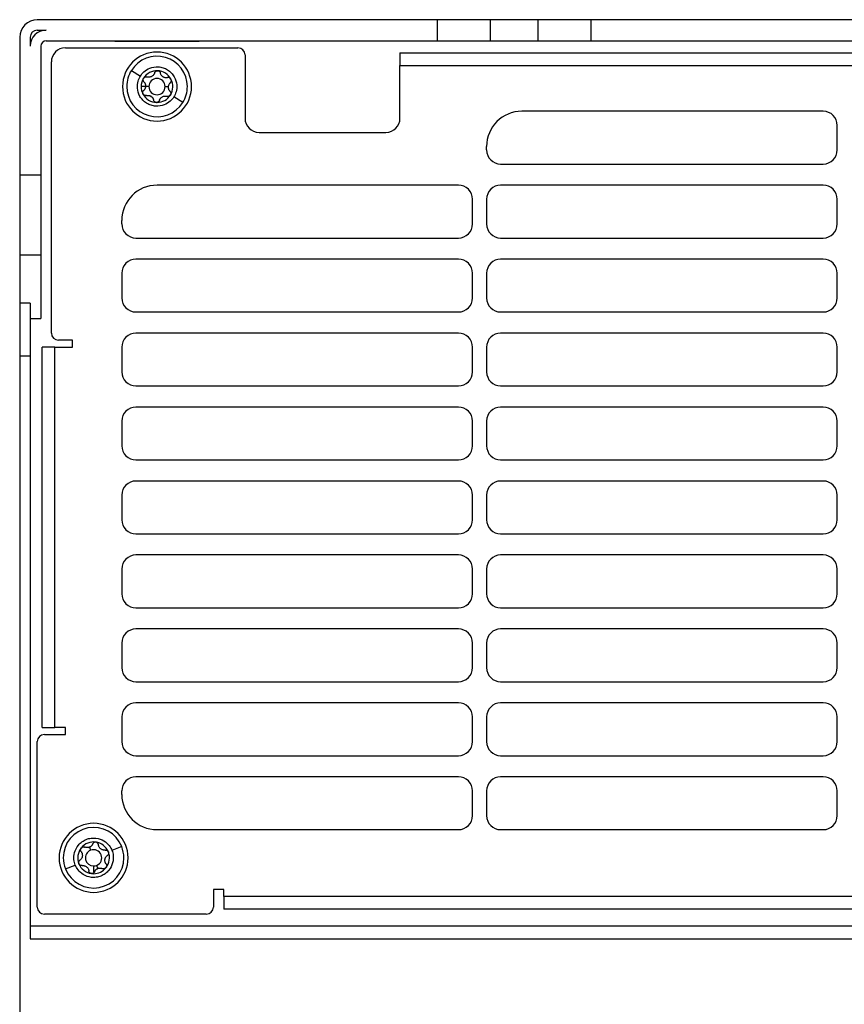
# Model space of a CAD drawing. Header units: millimetres. Extents: x 145 to 933, y -105 to 949.
# Tile 122 of 157: x 545 to 603, y 700 to 770. Entities that reach past the tile are written whole.
import ezdxf

# ---------------------------------------------------------------- set-up
doc = ezdxf.new("R2010")
doc.units = ezdxf.units.MM

msp = doc.modelspace()

# ---------------------------------------------------------------- linework, layer by layer
at = {"color": 7, "linetype": 'Continuous', "lineweight": 25}
for p, q in [((574.307, 770.387), (545.885, 770.387)), ((574.307, 768.887), (574.307, 770.387)), ((578.065, 770.387), (574.307, 770.387)), ((578.065, 768.887), (578.065, 770.387)), ((581.427, 770.387), (578.065, 770.387)), ((581.427, 770.387), (581.427, 768.887)), ((585.186, 770.387), (581.427, 770.387)), ((585.186, 770.387), (585.186, 768.887)), ((647.084, 770.387), (585.186, 770.387)), ((545.885, 769.637), (546.51, 769.637)), ((544.635, 769.137), (544.635, 759.338)), ((545.385, 769.137), (545.385, 768.512)), ((546.51, 768.887), (574.307, 768.887)), ((551.385, 768.867), (551.385, 768.887)), ((557.385, 768.867), (557.385, 768.887)), ((574.307, 768.887), (578.065, 768.887)), ((578.065, 768.887), (581.427, 768.887)), ((581.427, 768.887), (585.186, 768.887)), ((585.186, 768.887), (647.084, 768.887)), ((546.135, 768.512), (546.135, 759.338)), ((547.885, 768.387), (560.135, 768.387)), ((551.385, 768.867), (557.385, 768.867)), ((560.635, 767.887), (560.635, 763.387)), ((571.635, 768.042), (571.635, 767.137)), ((571.635, 768.042), (660.635, 768.042)), ((546.885, 748.137), (546.885, 767.387)), ((571.635, 763.387), (571.635, 767.137)), ((571.635, 767.137), (660.635, 767.137)), ((552.566, 766.783), (553.202, 766.385)), ((553.571, 765.637), (553.26, 765.637)), ((553.807, 765.637), (553.571, 765.637)), ((554.963, 765.637), (555.199, 765.637)), ((556.212, 764.504), (555.576, 764.901)), ((554.385, 764.515), (554.385, 764.512)), ((601.685, 763.887), (580.285, 763.887)), ((602.685, 761.137), (602.685, 762.887)), ((561.635, 762.387), (570.635, 762.387)), ((577.785, 761.137), (577.785, 761.387)), ((578.785, 760.137), (601.685, 760.137)), ((546.135, 759.338), (544.635, 759.338)), ((544.635, 759.338), (544.635, 753.7)), ((546.135, 759.338), (546.135, 753.7)), ((575.785, 758.637), (554.385, 758.637)), ((601.685, 758.637), (578.785, 758.637)), ((576.785, 755.887), (576.785, 757.637)), ((577.785, 757.637), (577.785, 755.887)), ((602.685, 755.887), (602.685, 757.637)), ((551.885, 755.887), (551.885, 756.137)), ((552.885, 754.887), (575.785, 754.887)), ((578.785, 754.887), (601.685, 754.887)), ((544.635, 753.7), (546.135, 753.7)), ((544.635, 753.7), (544.635, 750.271)), ((546.135, 753.7), (546.135, 749.172)), ((575.785, 753.387), (552.885, 753.387)), ((601.685, 753.387), (578.785, 753.387)), ((551.885, 752.387), (551.885, 750.637)), ((576.785, 750.637), (576.785, 752.387)), ((577.785, 752.387), (577.785, 750.637)), ((602.685, 750.637), (602.685, 752.387)), ((545.385, 750.271), (544.635, 750.271)), ((544.635, 750.271), (544.635, 746.512)), ((545.385, 750.271), (545.385, 746.512)), ((552.885, 749.637), (575.785, 749.637)), ((578.785, 749.637), (601.685, 749.637)), ((545.385, 749.172), (546.135, 749.172)), ((575.785, 748.137), (552.885, 748.137)), ((601.685, 748.137), (578.785, 748.137)), ((548.385, 747.637), (547.385, 747.637)), ((548.385, 747.137), (548.385, 747.637)), ((547.135, 747.137), (546.229, 747.137)), ((546.229, 720.137), (546.229, 747.137)), ((547.135, 720.137), (547.135, 747.137)), ((547.135, 747.137), (548.385, 747.137)), ((551.885, 747.137), (551.885, 745.387)), ((576.785, 745.387), (576.785, 747.137)), ((577.785, 747.137), (577.785, 745.387)), ((602.685, 745.387), (602.685, 747.137)), ((544.635, 746.512), (545.385, 746.512)), ((544.635, 746.512), (544.635, 698.887)), ((545.385, 746.512), (545.385, 705.137)), ((552.885, 744.387), (575.785, 744.387)), ((578.785, 744.387), (601.685, 744.387)), ((575.785, 742.887), (552.885, 742.887)), ((601.685, 742.887), (578.785, 742.887)), ((551.885, 741.887), (551.885, 740.137)), ((576.785, 740.137), (576.785, 741.887)), ((577.785, 741.887), (577.785, 740.137)), ((602.685, 740.137), (602.685, 741.887)), ((552.885, 739.137), (575.785, 739.137)), ((578.785, 739.137), (601.685, 739.137)), ((575.785, 737.637), (552.885, 737.637)), ((601.685, 737.637), (578.785, 737.637)), ((551.885, 736.637), (551.885, 734.887)), ((576.785, 734.887), (576.785, 736.637)), ((577.785, 736.637), (577.785, 734.887)), ((602.685, 734.887), (602.685, 736.637)), ((552.885, 733.887), (575.785, 733.887)), ((578.785, 733.887), (601.685, 733.887)), ((575.785, 732.387), (552.885, 732.387)), ((601.685, 732.387), (578.785, 732.387)), ((551.885, 731.387), (551.885, 729.637)), ((576.785, 729.637), (576.785, 731.387)), ((577.785, 731.387), (577.785, 729.637)), ((602.685, 729.637), (602.685, 731.387)), ((552.885, 728.637), (575.785, 728.637)), ((578.785, 728.637), (601.685, 728.637)), ((575.785, 727.137), (552.885, 727.137)), ((601.685, 727.137), (578.785, 727.137)), ((551.885, 726.137), (551.885, 724.387)), ((576.785, 724.387), (576.785, 726.137)), ((577.785, 726.137), (577.785, 724.387)), ((602.685, 724.387), (602.685, 726.137)), ((552.885, 723.387), (575.785, 723.387)), ((578.785, 723.387), (601.685, 723.387)), ((575.785, 721.887), (552.885, 721.887)), ((601.685, 721.887), (578.785, 721.887)), ((551.885, 720.887), (551.885, 719.137)), ((576.785, 719.137), (576.785, 720.887)), ((577.785, 720.887), (577.785, 719.137)), ((602.685, 719.137), (602.685, 720.887)), ((546.229, 720.137), (547.135, 720.137)), ((547.885, 720.137), (547.135, 720.137)), ((547.885, 719.637), (547.885, 720.137)), ((546.385, 719.637), (547.885, 719.637)), ((545.885, 707.387), (545.885, 719.137)), ((552.885, 718.137), (575.785, 718.137)), ((578.785, 718.137), (601.685, 718.137)), ((575.785, 716.637), (552.885, 716.637)), ((601.685, 716.637), (578.785, 716.637)), ((551.885, 715.387), (551.885, 715.637)), ((576.785, 713.887), (576.785, 715.637)), ((577.785, 715.637), (577.785, 713.887)), ((602.685, 713.887), (602.685, 715.637)), ((554.385, 712.887), (575.785, 712.887)), ((578.785, 712.887), (601.685, 712.887)), ((549.584, 711.641), (549.671, 711.423)), ((551.879, 711.691), (551.182, 711.413)), ((547.885, 710.097), (548.582, 710.375)), ((550.099, 710.35), (550.186, 710.132)), ((549.885, 709.816), (549.885, 709.762)), ((559.135, 708.637), (558.385, 708.637)), ((558.385, 708.637), (558.385, 707.387)), ((559.135, 708.137), (559.135, 708.637)), ((673.135, 708.137), (559.135, 708.137)), ((559.135, 708.137), (559.135, 707.231)), ((557.885, 706.887), (546.385, 706.887)), ((673.135, 707.231), (559.135, 707.231)), ((686.885, 706.042), (545.385, 706.042)), ((545.385, 705.137), (686.885, 705.137))]:
    msp.add_line(p, q, dxfattribs=at)
at = {"color": 8, "linetype": 'Continuous', "lineweight": 25}
msp.add_line((549.885, 710.309), (549.885, 709.897), dxfattribs=at)
at = {"color": 7, "linetype": 'Continuous', "lineweight": 25}
for centre, radius, start, end in [((545.885, 769.137), 1.25, 90, 180), ((546.51, 768.512), 1.125, 90, 180), ((545.885, 769.137), 0.5, 90, 180), ((546.51, 768.512), 0.375, 90, 180), ((547.885, 767.387), 1, 90, 180), ((560.135, 767.887), 0.5, 0, 90), ((554.385, 765.637), 2.45, 0, 180), ((554.389, 765.643), 2.15, 0, 147.9903), ((554.389, 765.643), 2.15, 147.9903, 180), ((554.385, 765.637), 1.125, 147.9903, 180), ((554.385, 765.637), 1.125, 87.9903, 147.9903), ((554.385, 765.637), 0.578, 0, 180), ((554.385, 765.637), 1.125, 27.9903, 87.9903), ((554.385, 765.637), 0.816, 55.05644, 60.92415), ((555.042, 766.688), 0.427, 232.38096, 243.59964), ((554.385, 765.637), 1.125, 327.9903, 27.9903), ((554.385, 765.637), 2.45, 180, 0), ((554.389, 765.643), 2.15, 180, 327.9903), ((554.385, 765.637), 1.125, 180, 207.9903), ((554.385, 765.637), 0.578, 180, 0), ((554.389, 765.643), 2.15, 327.9903, 0), ((554.385, 765.637), 1.125, 207.9903, 267.9903), ((554.385, 765.637), 0.816, 235.05644, 240.92415), ((553.728, 764.585), 0.427, 52.38096, 63.59964), ((554.385, 765.637), 1.125, 270, 327.9903), ((554.385, 765.637), 1.125, 267.9903, 270), ((561.635, 763.387), 1, 180, 270), ((570.635, 763.387), 1, 270, 0), ((580.285, 761.387), 2.5, 90, 180), ((601.685, 762.887), 1, 0, 90), ((578.785, 761.137), 1, 180, 270), ((601.685, 761.137), 1, 270, 0), ((554.385, 756.137), 2.5, 90, 180), ((575.785, 757.637), 1, 0, 90), ((578.785, 757.637), 1, 90, 180), ((601.685, 757.637), 1, 0, 90), ((552.885, 755.887), 1, 180, 270), ((575.785, 755.887), 1, 270, 0), ((578.785, 755.887), 1, 180, 270), ((601.685, 755.887), 1, 270, 0), ((552.885, 752.387), 1, 90, 180), ((575.785, 752.387), 1, 0, 90), ((578.785, 752.387), 1, 90, 180), ((601.685, 752.387), 1, 0, 90), ((552.885, 750.637), 1, 180, 270), ((575.785, 750.637), 1, 270, 0), ((578.785, 750.637), 1, 180, 270), ((601.685, 750.637), 1, 270, 0), ((547.385, 748.137), 0.5, 180, 270), ((552.885, 747.137), 1, 90, 180), ((575.785, 747.137), 1, 0, 90), ((578.785, 747.137), 1, 90, 180), ((601.685, 747.137), 1, 0, 90), ((552.885, 745.387), 1, 180, 270), ((575.785, 745.387), 1, 270, 0), ((578.785, 745.387), 1, 180, 270), ((601.685, 745.387), 1, 270, 0), ((552.885, 741.887), 1, 90, 180), ((575.785, 741.887), 1, 0, 90), ((578.785, 741.887), 1, 90, 180), ((601.685, 741.887), 1, 0, 90), ((552.885, 740.137), 1, 180, 270), ((575.785, 740.137), 1, 270, 0), ((578.785, 740.137), 1, 180, 270), ((601.685, 740.137), 1, 270, 0), ((552.885, 736.637), 1, 90, 180), ((575.785, 736.637), 1, 0, 90), ((578.785, 736.637), 1, 90, 180), ((601.685, 736.637), 1, 0, 90), ((552.885, 734.887), 1, 180, 270), ((575.785, 734.887), 1, 270, 0), ((578.785, 734.887), 1, 180, 270), ((601.685, 734.887), 1, 270, 0), ((552.885, 731.387), 1, 90, 180), ((575.785, 731.387), 1, 0, 90), ((578.785, 731.387), 1, 90, 180), ((601.685, 731.387), 1, 0, 90), ((552.885, 729.637), 1, 180, 270), ((575.785, 729.637), 1, 270, 0), ((578.785, 729.637), 1, 180, 270), ((601.685, 729.637), 1, 270, 0), ((552.885, 726.137), 1, 90, 180), ((575.785, 726.137), 1, 0, 90), ((578.785, 726.137), 1, 90, 180), ((601.685, 726.137), 1, 0, 90), ((552.885, 724.387), 1, 180, 270), ((575.785, 724.387), 1, 270, 0), ((578.785, 724.387), 1, 180, 270), ((601.685, 724.387), 1, 270, 0), ((552.885, 720.887), 1, 90, 180), ((575.785, 720.887), 1, 0, 90), ((578.785, 720.887), 1, 90, 180), ((601.685, 720.887), 1, 0, 90), ((546.385, 719.137), 0.5, 90, 180), ((552.885, 719.137), 1, 180, 270), ((575.785, 719.137), 1, 270, 0), ((578.785, 719.137), 1, 180, 270), ((601.685, 719.137), 1, 270, 0), ((552.885, 715.637), 1, 90, 180), ((575.785, 715.637), 1, 0, 90), ((578.785, 715.637), 1, 90, 180), ((601.685, 715.637), 1, 0, 90), ((554.385, 715.387), 2.5, 180, 270), ((575.785, 713.887), 1, 270, 0), ((578.785, 713.887), 1, 180, 270), ((601.685, 713.887), 1, 270, 0), ((549.885, 710.887), 2.45, 0, 180), ((549.882, 710.894), 2.15, 21.76312, 180), ((549.885, 710.887), 1.125, 141.76312, 201.76312), ((549.885, 710.887), 1.125, 81.76312, 141.76312), ((549.885, 710.887), 0.816, 108.82927, 114.69698), ((549.425, 712.038), 0.427, 286.15378, 297.37246), ((549.885, 710.887), 1.125, 21.76312, 81.76312), ((549.882, 710.894), 2.15, 0, 21.76312), ((549.885, 710.887), 2.45, 180, 0), ((549.882, 710.894), 2.15, 180, 201.76312), ((549.882, 710.894), 2.15, 201.76312, 0), ((549.885, 710.887), 0.578, 111.76312, 270), ((549.885, 710.887), 0.578, 291.76312, 111.76312), ((549.885, 710.887), 1.125, 321.76312, 21.76312), ((549.885, 710.887), 1.125, 201.76312, 261.76312), ((549.885, 710.887), 0.578, 270, 291.76312), ((549.885, 710.887), 1.125, 270, 321.76312), ((549.885, 710.887), 1.125, 261.76312, 270), ((549.885, 710.887), 0.816, 288.82927, 294.69698), ((550.345, 709.735), 0.427, 106.15378, 117.37246), ((546.385, 707.387), 0.5, 180, 270), ((557.885, 707.387), 0.5, 270, 0)]:
    msp.add_arc(centre, radius, start, end, dxfattribs=at)
for points, knots in [([(553.202, 766.385), (553.264, 766.484), (553.346, 766.589), (553.569, 766.787), (553.711, 766.882), (554.059, 767.016), (554.266, 767.055), (554.595, 767.032), (554.707, 767.011), (554.926, 766.941), (555.032, 766.892), (555.23, 766.768), (555.321, 766.694), (555.48, 766.528), (555.548, 766.437), (555.712, 766.151), (555.768, 765.948), (555.8, 765.576), (555.777, 765.407), (555.696, 765.119), (555.638, 765), (555.576, 764.901)], [0, 0, 0, 0, 0.125, 0.125, 0.25, 0.25, 0.375, 0.375, 0.4375, 0.4375, 0.5, 0.5, 0.5625, 0.5625, 0.625, 0.625, 0.75, 0.75, 0.875, 0.875, 1, 1, 1, 1]), ([(555.576, 764.901), (555.514, 764.802), (555.433, 764.698), (555.21, 764.499), (555.068, 764.404), (554.72, 764.27), (554.512, 764.231), (554.184, 764.254), (554.072, 764.275), (553.853, 764.345), (553.746, 764.394), (553.548, 764.518), (553.457, 764.592), (553.298, 764.758), (553.231, 764.85), (553.066, 765.135), (553.01, 765.339), (552.978, 765.711), (553.001, 765.879), (553.082, 766.167), (553.14, 766.286), (553.202, 766.385)], [0, 0, 0, 0, 0.125, 0.125, 0.25, 0.25, 0.375, 0.375, 0.4375, 0.4375, 0.5, 0.5, 0.5625, 0.5625, 0.625, 0.625, 0.75, 0.75, 0.875, 0.875, 1, 1, 1, 1]), ([(553.399, 766.12), (553.399, 766.13), (553.4, 766.149), (553.406, 766.179), (553.416, 766.207), (553.426, 766.224), (553.431, 766.233)], [0, 0, 0, 0, 0.2530929, 0.5020392, 0.7499797, 1, 1, 1, 1]), ([(553.457, 765.973), (553.451, 765.98), (553.44, 765.993), (553.425, 766.015), (553.412, 766.044), (553.401, 766.079), (553.399, 766.106), (553.399, 766.12)], [0, 0, 0, 0, 0.16575, 0.332248, 0.501687, 0.752554, 1, 1, 1, 1]), ([(553.431, 766.233), (553.436, 766.24), (553.444, 766.253), (553.461, 766.271), (553.49, 766.297), (553.539, 766.325), (553.597, 766.335), (553.643, 766.332), (553.665, 766.326), (553.676, 766.324)], [0, 0, 0, 0, 0.083216, 0.166604, 0.250813, 0.50024, 0.749352, 0.875214, 1, 1, 1, 1]), ([(554.212, 766.609), (554.208, 766.594), (554.198, 766.567), (554.18, 766.528), (554.159, 766.494), (554.126, 766.449), (554.077, 766.399), (554.005, 766.352), (553.925, 766.319), (553.843, 766.303), (553.758, 766.303), (553.704, 766.316), (553.676, 766.324)], [0, 0, 0, 0, 0.069196, 0.133898, 0.194158, 0.250037, 0.378672, 0.500158, 0.621396, 0.749816, 0.866, 1, 1, 1, 1]), ([(554.212, 766.609), (554.216, 766.619), (554.224, 766.641), (554.247, 766.68), (554.288, 766.723), (554.342, 766.749), (554.388, 766.76), (554.413, 766.761), (554.425, 766.761)], [0, 0, 0, 0, 0.124723, 0.25075, 0.499484, 0.748894, 0.875171, 1, 1, 1, 1]), ([(554.425, 766.761), (554.432, 766.76), (554.448, 766.759), (554.472, 766.754), (554.51, 766.742), (554.558, 766.713), (554.596, 766.668), (554.616, 766.627), (554.622, 766.605), (554.625, 766.594)], [0, 0, 0, 0, 0.0832165, 0.1666039, 0.250813, 0.5002405, 0.7493516, 0.8752142, 1, 1, 1, 1]), ([(554.781, 766.349), (554.772, 766.357), (554.753, 766.372), (554.727, 766.399), (554.702, 766.428), (554.675, 766.468), (554.645, 766.523), (554.632, 766.569), (554.625, 766.594)], [0, 0, 0, 0, 0.118532, 0.241083, 0.367929, 0.499318, 0.733036, 1, 1, 1, 1]), ([(555.141, 766.272), (555.128, 766.269), (555.103, 766.264), (555.065, 766.261), (555.03, 766.26), (554.982, 766.264), (554.921, 766.275), (554.875, 766.295), (554.852, 766.305)], [0, 0, 0, 0, 0.13717, 0.26616, 0.387041, 0.499899, 0.758339, 1, 1, 1, 1]), ([(555.378, 766.165), (555.374, 766.173), (555.364, 766.189), (555.346, 766.211), (555.325, 766.23), (555.302, 766.247), (555.265, 766.266), (555.21, 766.282), (555.164, 766.275), (555.141, 766.272)], [0, 0, 0, 0, 0.097811, 0.196654, 0.296708, 0.398147, 0.501136, 0.737196, 1, 1, 1, 1]), ([(555.335, 765.907), (555.342, 765.914), (555.355, 765.928), (555.372, 765.951), (555.385, 765.976), (555.394, 766), (555.402, 766.033), (555.405, 766.074), (555.398, 766.121), (555.385, 766.15), (555.378, 766.165)], [0, 0, 0, 0, 0.108599, 0.212801, 0.312671, 0.408286, 0.499731, 0.670197, 0.836686, 1, 1, 1, 1]), ([(553.571, 765.637), (553.57, 765.624), (553.566, 765.599), (553.557, 765.561), (553.544, 765.523), (553.523, 765.477), (553.489, 765.421), (553.454, 765.385), (553.436, 765.366)], [0, 0, 0, 0, 0.118171, 0.240488, 0.367264, 0.49878, 0.733013, 1, 1, 1, 1]), ([(553.457, 765.973), (553.466, 765.963), (553.483, 765.944), (553.505, 765.913), (553.523, 765.882), (553.538, 765.852), (553.554, 765.811), (553.567, 765.76), (553.575, 765.698), (553.572, 765.657), (553.571, 765.637)], [0, 0, 0, 0, 0.111945, 0.217802, 0.317631, 0.411504, 0.499508, 0.671784, 0.838227, 1, 1, 1, 1]), ([(555.197, 765.593), (555.197, 765.608), (555.198, 765.637), (555.205, 765.681), (555.217, 765.725), (555.238, 765.779), (555.274, 765.844), (555.313, 765.885), (555.335, 765.907)], [0, 0, 0, 0, 0.120288, 0.243397, 0.369786, 0.499878, 0.731621, 1, 1, 1, 1]), ([(555.313, 765.3), (555.304, 765.311), (555.285, 765.332), (555.262, 765.365), (555.243, 765.399), (555.221, 765.447), (555.201, 765.511), (555.198, 765.566), (555.197, 765.593)], [0, 0, 0, 0, 0.137941, 0.267176, 0.387794, 0.499906, 0.757647, 1, 1, 1, 1]), ([(553.367, 765.209), (553.367, 765.219), (553.368, 765.239), (553.374, 765.268), (553.386, 765.3), (553.405, 765.335), (553.426, 765.356), (553.436, 765.366)], [0, 0, 0, 0, 0.166261, 0.332218, 0.500212, 0.750991, 1, 1, 1, 1]), ([(553.392, 765.109), (553.388, 765.116), (553.38, 765.132), (553.373, 765.157), (553.368, 765.183), (553.367, 765.2), (553.367, 765.209)], [0, 0, 0, 0, 0.249965, 0.49839, 0.747611, 1, 1, 1, 1]), ([(553.629, 765.001), (553.618, 764.999), (553.596, 764.995), (553.562, 764.995), (553.528, 765.001), (553.484, 765.016), (553.431, 765.048), (553.405, 765.088), (553.392, 765.109)], [0, 0, 0, 0, 0.126001, 0.249528, 0.37323, 0.499784, 0.751276, 1, 1, 1, 1]), ([(553.629, 765.001), (553.642, 765.004), (553.667, 765.009), (553.705, 765.012), (553.74, 765.013), (553.788, 765.009), (553.849, 764.998), (553.895, 764.978), (553.918, 764.968)], [0, 0, 0, 0, 0.13717, 0.26616, 0.387041, 0.499899, 0.758339, 1, 1, 1, 1]), ([(553.989, 764.924), (553.998, 764.916), (554.017, 764.901), (554.043, 764.874), (554.068, 764.845), (554.096, 764.805), (554.125, 764.75), (554.138, 764.704), (554.145, 764.679)], [0, 0, 0, 0, 0.1185322, 0.2410833, 0.367929, 0.4993179, 0.7330361, 1, 1, 1, 1]), ([(554.558, 764.664), (554.562, 764.679), (554.572, 764.706), (554.59, 764.745), (554.611, 764.779), (554.644, 764.824), (554.693, 764.874), (554.765, 764.922), (554.845, 764.954), (554.927, 764.97), (555.013, 764.97), (555.066, 764.957), (555.094, 764.95)], [0, 0, 0, 0, 0.069196, 0.133898, 0.194158, 0.250037, 0.378672, 0.500158, 0.621396, 0.749816, 0.866, 1, 1, 1, 1]), ([(555.339, 765.04), (555.335, 765.034), (555.326, 765.02), (555.31, 765.003), (555.28, 764.976), (555.231, 764.948), (555.173, 764.938), (555.127, 764.941), (555.105, 764.947), (555.094, 764.95)], [0, 0, 0, 0, 0.0832165, 0.1666039, 0.250813, 0.5002405, 0.7493516, 0.8752142, 1, 1, 1, 1]), ([(555.313, 765.3), (555.321, 765.291), (555.335, 765.274), (555.358, 765.234), (555.374, 765.178), (555.371, 765.118), (555.357, 765.072), (555.345, 765.051), (555.339, 765.04)], [0, 0, 0, 0, 0.124723, 0.25075, 0.499484, 0.748894, 0.875171, 1, 1, 1, 1]), ([(554.346, 764.512), (554.336, 764.513), (554.317, 764.514), (554.289, 764.521), (554.263, 764.531), (554.237, 764.545), (554.203, 764.571), (554.165, 764.614), (554.152, 764.657), (554.145, 764.679)], [0, 0, 0, 0, 0.10047, 0.199654, 0.298685, 0.398743, 0.501007, 0.750789, 1, 1, 1, 1]), ([(554.558, 764.664), (554.555, 764.655), (554.548, 764.637), (554.534, 764.611), (554.516, 764.587), (554.488, 764.558), (554.445, 764.529), (554.405, 764.519), (554.385, 764.515)], [0, 0, 0, 0, 0.125606, 0.249551, 0.373809, 0.500382, 0.751633, 1, 1, 1, 1]), ([(548.582, 710.375), (548.539, 710.483), (548.503, 710.611), (548.474, 710.908), (548.482, 711.078), (548.579, 711.439), (548.671, 711.629), (548.883, 711.881), (548.966, 711.959), (549.152, 712.094), (549.255, 712.151), (549.471, 712.237), (549.585, 712.267), (549.813, 712.297), (549.927, 712.297), (550.254, 712.261), (550.452, 712.186), (550.77, 711.992), (550.893, 711.874), (551.077, 711.639), (551.139, 711.521), (551.182, 711.413)], [0, 0, 0, 0, 0.125, 0.125, 0.25, 0.25, 0.375, 0.375, 0.4375, 0.4375, 0.5, 0.5, 0.5625, 0.5625, 0.625, 0.625, 0.75, 0.75, 0.875, 0.875, 1, 1, 1, 1]), ([(548.956, 711.451), (548.956, 711.458), (548.956, 711.474), (548.96, 711.497), (548.968, 711.524), (548.981, 711.554), (548.995, 711.573), (549.001, 711.583)], [0, 0, 0, 0, 0.166433, 0.33245, 0.499431, 0.751136, 1, 1, 1, 1]), ([(549.001, 711.583), (549.007, 711.589), (549.017, 711.601), (549.035, 711.617), (549.067, 711.64), (549.119, 711.662), (549.178, 711.666), (549.223, 711.659), (549.244, 711.65), (549.255, 711.646)], [0, 0, 0, 0, 0.083216, 0.166604, 0.250813, 0.50024, 0.749352, 0.875214, 1, 1, 1, 1]), ([(549.544, 711.628), (549.533, 711.625), (549.509, 711.618), (549.472, 711.613), (549.434, 711.61), (549.385, 711.611), (549.324, 711.62), (549.279, 711.637), (549.255, 711.646)], [0, 0, 0, 0, 0.118532, 0.241083, 0.367929, 0.499318, 0.733036, 1, 1, 1, 1]), ([(549.819, 711.872), (549.813, 711.86), (549.803, 711.836), (549.784, 711.804), (549.763, 711.775), (549.732, 711.739), (549.687, 711.696), (549.643, 711.671), (549.622, 711.659)], [0, 0, 0, 0, 0.1371704, 0.2661603, 0.3870411, 0.4998992, 0.7583394, 1, 1, 1, 1]), ([(550.046, 712), (550.037, 712.001), (550.018, 712.003), (549.99, 712.001), (549.962, 711.996), (549.934, 711.987), (549.897, 711.968), (549.852, 711.933), (549.83, 711.893), (549.819, 711.872)], [0, 0, 0, 0, 0.097811, 0.196654, 0.296709, 0.398147, 0.501136, 0.737197, 1, 1, 1, 1]), ([(550.228, 711.812), (550.226, 711.822), (550.223, 711.841), (550.214, 711.868), (550.202, 711.893), (550.188, 711.916), (550.166, 711.941), (550.135, 711.968), (550.093, 711.99), (550.062, 711.997), (550.046, 712)], [0, 0, 0, 0, 0.1085998, 0.2128017, 0.3126721, 0.4082866, 0.4997311, 0.6701971, 0.8366863, 1, 1, 1, 1]), ([(550.705, 711.436), (550.69, 711.435), (550.661, 711.432), (550.618, 711.434), (550.578, 711.439), (550.525, 711.451), (550.459, 711.476), (550.386, 711.523), (550.324, 711.582), (550.277, 711.652), (550.242, 711.73), (550.233, 711.784), (550.228, 711.812)], [0, 0, 0, 0, 0.069196, 0.133898, 0.194158, 0.250037, 0.378672, 0.500158, 0.621396, 0.749816, 0.866, 1, 1, 1, 1]), ([(551.182, 711.413), (551.226, 711.305), (551.261, 711.177), (551.29, 710.879), (551.282, 710.709), (551.185, 710.349), (551.094, 710.159), (550.881, 709.907), (550.798, 709.829), (550.612, 709.694), (550.51, 709.637), (550.293, 709.55), (550.179, 709.521), (549.951, 709.491), (549.837, 709.49), (549.51, 709.526), (549.313, 709.601), (548.994, 709.796), (548.871, 709.914), (548.687, 710.149), (548.625, 710.266), (548.582, 710.375)], [0, 0, 0, 0, 0.125, 0.125, 0.25, 0.25, 0.375, 0.375, 0.4375, 0.4375, 0.5, 0.5, 0.5625, 0.5625, 0.625, 0.625, 0.75, 0.75, 0.875, 0.875, 1, 1, 1, 1]), ([(548.999, 711.322), (549.008, 711.31), (549.024, 711.286), (549.045, 711.248), (549.06, 711.211), (549.076, 711.158), (549.088, 711.089), (549.084, 711.003), (549.063, 710.919), (549.027, 710.843), (548.976, 710.774), (548.934, 710.739), (548.912, 710.72)], [0, 0, 0, 0, 0.069196, 0.133898, 0.194158, 0.250037, 0.378672, 0.500158, 0.621396, 0.749816, 0.866, 1, 1, 1, 1]), ([(548.999, 711.322), (548.992, 711.331), (548.98, 711.35), (548.966, 711.382), (548.957, 711.416), (548.956, 711.439), (548.956, 711.451)], [0, 0, 0, 0, 0.249296, 0.501151, 0.751258, 1, 1, 1, 1]), ([(550.685, 710.709), (550.685, 710.722), (550.686, 710.749), (550.692, 710.789), (550.701, 710.829), (550.715, 710.868), (550.739, 710.921), (550.783, 710.988), (550.832, 711.03), (550.858, 711.053)], [0, 0, 0, 0, 0.0978344, 0.1964825, 0.2962665, 0.3974979, 0.500475, 0.7304868, 1, 1, 1, 1]), ([(550.705, 711.436), (550.716, 711.437), (550.739, 711.439), (550.784, 711.433), (550.84, 711.413), (550.886, 711.375), (550.915, 711.336), (550.925, 711.315), (550.93, 711.304)], [0, 0, 0, 0, 0.124723, 0.25075, 0.499484, 0.748894, 0.875171, 1, 1, 1, 1]), ([(550.93, 711.304), (550.933, 711.296), (550.938, 711.281), (550.943, 711.258), (550.947, 711.218), (550.94, 711.162), (550.914, 711.109), (550.885, 711.074), (550.867, 711.06), (550.858, 711.053)], [0, 0, 0, 0, 0.083216, 0.166604, 0.250813, 0.50024, 0.749352, 0.875214, 1, 1, 1, 1]), ([(548.825, 710.549), (548.825, 710.557), (548.826, 710.574), (548.831, 710.599), (548.838, 710.623), (548.852, 710.654), (548.874, 710.689), (548.899, 710.71), (548.912, 710.72)], [0, 0, 0, 0, 0.124779, 0.248937, 0.373695, 0.500297, 0.750954, 1, 1, 1, 1]), ([(549.065, 710.337), (549.054, 710.336), (549.031, 710.334), (548.986, 710.34), (548.93, 710.36), (548.884, 710.398), (548.855, 710.437), (548.845, 710.459), (548.84, 710.469)], [0, 0, 0, 0, 0.124723, 0.25075, 0.499484, 0.748894, 0.875171, 1, 1, 1, 1]), ([(549.065, 710.337), (549.08, 710.338), (549.109, 710.341), (549.152, 710.339), (549.192, 710.334), (549.245, 710.322), (549.311, 710.297), (549.384, 710.251), (549.446, 710.191), (549.493, 710.121), (549.528, 710.044), (549.537, 709.99), (549.542, 709.961)], [0, 0, 0, 0, 0.069196, 0.133898, 0.194158, 0.250037, 0.378672, 0.500158, 0.621396, 0.749816, 0.866, 1, 1, 1, 1]), ([(550.769, 710.19), (550.762, 710.183), (550.75, 710.168), (550.728, 710.15), (550.704, 710.135), (550.678, 710.123), (550.637, 710.11), (550.58, 710.105), (550.537, 710.119), (550.516, 710.127)], [0, 0, 0, 0, 0.10047, 0.199654, 0.298685, 0.398743, 0.501007, 0.750789, 1, 1, 1, 1]), ([(550.771, 710.451), (550.764, 710.461), (550.75, 710.481), (550.733, 710.511), (550.719, 710.541), (550.703, 710.583), (550.688, 710.639), (550.686, 710.686), (550.685, 710.709)], [0, 0, 0, 0, 0.137582, 0.266904, 0.388027, 0.501023, 0.758893, 1, 1, 1, 1]), ([(550.771, 710.451), (550.778, 710.442), (550.79, 710.423), (550.808, 710.381), (550.819, 710.323), (550.808, 710.264), (550.79, 710.22), (550.776, 710.2), (550.769, 710.19)], [0, 0, 0, 0, 0.124723, 0.25075, 0.499484, 0.748894, 0.875171, 1, 1, 1, 1]), ([(549.724, 709.773), (549.716, 709.775), (549.7, 709.777), (549.678, 709.785), (549.641, 709.801), (549.596, 709.835), (549.564, 709.884), (549.548, 709.927), (549.544, 709.95), (549.542, 709.961)], [0, 0, 0, 0, 0.083216, 0.166604, 0.250813, 0.50024, 0.749352, 0.875214, 1, 1, 1, 1]), ([(549.885, 709.816), (549.876, 709.809), (549.857, 709.796), (549.826, 709.782), (549.793, 709.773), (549.758, 709.77), (549.735, 709.772), (549.724, 709.773)], [0, 0, 0, 0, 0.205762, 0.405168, 0.60171, 0.798884, 1, 1, 1, 1]), ([(549.951, 709.901), (549.947, 709.893), (549.94, 709.877), (549.925, 709.854), (549.907, 709.833), (549.892, 709.822), (549.885, 709.816)], [0, 0, 0, 0, 0.250596, 0.498536, 0.747194, 1, 1, 1, 1]), ([(549.951, 709.901), (549.957, 709.913), (549.967, 709.937), (549.986, 709.969), (550.007, 709.998), (550.038, 710.035), (550.083, 710.077), (550.127, 710.102), (550.148, 710.115)], [0, 0, 0, 0, 0.13717, 0.26616, 0.387041, 0.499899, 0.758339, 1, 1, 1, 1]), ([(550.226, 710.146), (550.237, 710.149), (550.261, 710.155), (550.298, 710.16), (550.336, 710.163), (550.385, 710.162), (550.446, 710.153), (550.491, 710.136), (550.516, 710.127)], [0, 0, 0, 0, 0.118532, 0.241083, 0.367929, 0.499318, 0.733036, 1, 1, 1, 1])]:
    msp.add_open_spline(points, degree=3, knots=knots, dxfattribs=at)
for points in [[(554.385, 764.515), (554.372, 764.513), (554.359, 764.512), (554.346, 764.512)], [(548.84, 710.469), (548.83, 710.495), (548.825, 710.522), (548.825, 710.549)]]:
    msp.add_open_spline(points, degree=3, dxfattribs=at)

doc.saveas('drawing.dxf')
